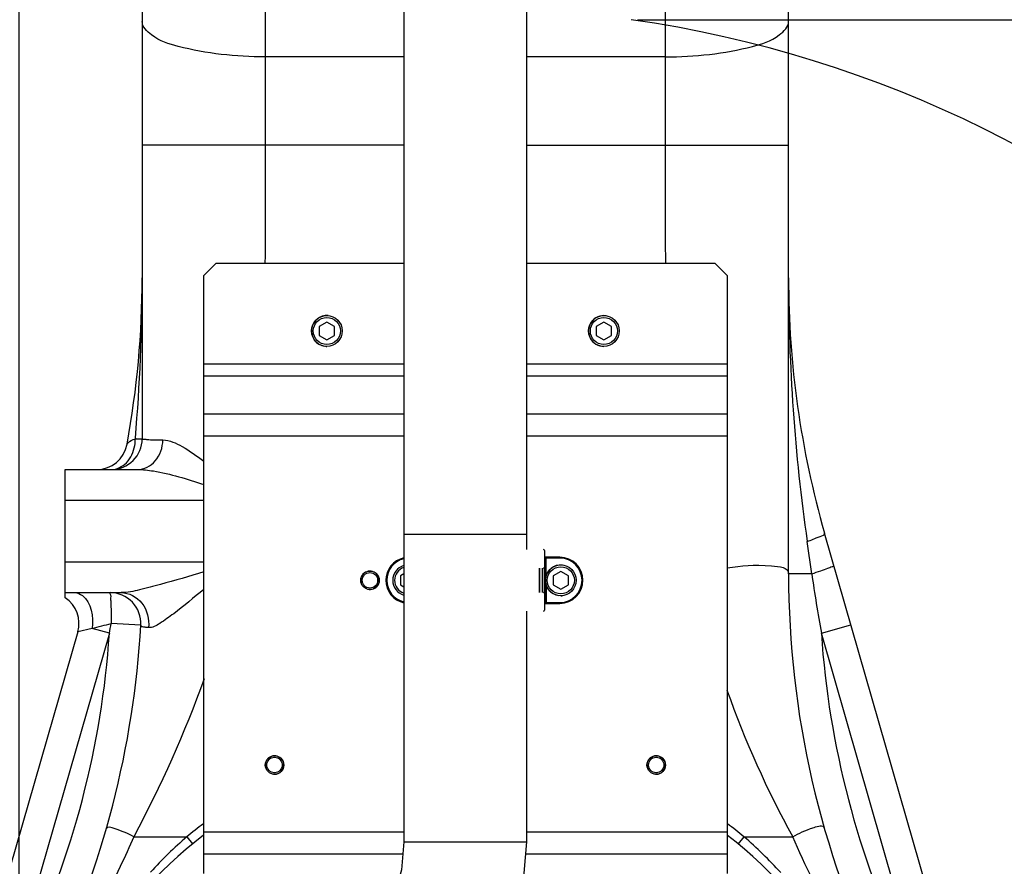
# Model space of a CAD drawing. Header units: millimetres. Extents: x 0 to 11890, y 0 to 8410.
# Tile 86 of 103: x 7111 to 7430, y 5968 to 6243. Entities that reach past the tile are written whole.
import ezdxf

# ---------------------------------------------------------------- set-up
doc = ezdxf.new("R2010")
doc.units = ezdxf.units.MM
doc.header["$LTSCALE"] = 653.95
doc.layers.get('0').update_dxf_attribs({"linetype": 'CONTINUOUS'})
for name, color, linetype in [('304103000002DXF_CONTINUOUS_LINE', 7, 'CONTINUOUS'), ('304105000018DXF_CONTINUOUS_LINE', 7, 'CONTINUOUS'), ('304109000002DXF_CONTINUOUS_LINE', 7, 'CONTINUOUS'), ('501023000027DXF_CONTINUOUS_LINE', 7, 'CONTINUOUS'), ('501023000078DXF_CONTINUOUS_LINE', 7, 'CONTINUOUS'), ('604006000006DXF_CONTINUOUS_LINE', 7, 'CONTINUOUS'), ('R50-1TANHUANDXF_CONTINUOUS_LINE', 7, 'CONTINUOUS'), ('运动范围_DXF_BALLOON', 7, 'CONTINUOUS'), ('运动范围_DXF_DIMENSION', 7, 'CONTINUOUS')]:
    doc.layers.add(name, color=color, linetype=linetype)
doc.styles.get("Standard").update_dxf_attribs({"font": 'txt', "width": 0.7})
doc.dimstyles.new('DIMSTYLE_1', dxfattribs={"dimtxt": 100, "dimasz": 60, "dimexe": 2, "dimexo": 0.2, "dimgap": 2.5, "dimtad": 0, "dimtih": 1, "dimtoh": 1, "dimdec": 1, "dimdsep": 46, "dimtxsty": 'Standard', "dimblk": '_FILLED', "dimblk1": '_FILLED', "dimblk2": '_FILLED', "dimcen": 0.09, "dimclrt": 5, "dimazin": 2, "dimtp": 0.1, "dimtm": 0.1, "dimtfac": 1, "dimtdec": 1, "dimtofl": 0, "dimtmove": 0, "dimatfit": 3, "dimldrblk": '_FILLED', "dimfxl": 0, "dimtolj": 1, "dimarcsym": 0})
doc.dimstyles.new('DIMSTYLE_4', dxfattribs={"dimtxt": 100, "dimasz": 60, "dimexe": 2, "dimexo": 0.2, "dimgap": 2.5, "dimtad": 1, "dimdsep": 46, "dimtxsty": 'Standard', "dimblk": '_FILLED', "dimblk1": '_FILLED', "dimblk2": '_FILLED', "dimcen": 0.09, "dimclrt": 5, "dimazin": 2, "dimtp": 0.01, "dimtm": 0.01, "dimtfac": 1, "dimtofl": 0, "dimtmove": 0, "dimatfit": 3, "dimldrblk": '_FILLED', "dimfxl": 0, "dimtolj": 1, "dimarcsym": 0})
doc.dimstyles.new('DIMSTYLE_7', dxfattribs={"dimtxt": 100, "dimasz": 60, "dimexe": 2, "dimexo": 0.2, "dimgap": 2.5, "dimtad": 0, "dimtih": 1, "dimtoh": 1, "dimdec": 1, "dimdsep": 46, "dimtxsty": 'Standard', "dimblk": '_FILLED', "dimblk1": '_FILLED', "dimblk2": '_FILLED', "dimcen": 0.09, "dimclrt": 5, "dimazin": 2, "dimtp": 0.01, "dimtm": 0.01, "dimtfac": 1, "dimtofl": 0, "dimtmove": 0, "dimatfit": 3, "dimldrblk": '_FILLED', "dimfxl": 0, "dimtolj": 1, "dimarcsym": 0})

# ---------------------------------------------------------------- blocks, each defined once
blk = doc.blocks.new('*D4')
at = {"layer": '运动范围_DXF_DIMENSION', "color": 2, "linetype": 'Continuous', "transparency": 16777216}
blk.add_line((7311.22, 6243.35), (9194.47, 6243.35), dxfattribs=at)
blk = doc.blocks.new('_FILLED')
at = {"color": 0, "linetype": 'ByBlock'}
blk.add_solid([(0, 0), (-1, 0.1167), (-1, -0.1167)], dxfattribs=at)
blk = doc.blocks.new('*D18')
at = {"layer": '运动范围_DXF_DIMENSION', "color": 2, "linetype": 'Continuous', "transparency": 16777216}
blk.add_line((7257.5, 7734.59), (9194.47, 7734.59), dxfattribs=at)
blk = doc.blocks.new('*D19')
at = {"layer": '运动范围_DXF_DIMENSION', "color": 2, "linetype": 'Continuous', "transparency": 16777216}
for p, q in [((7257.5, 7734.59), (9802.48, 7734.59)), ((9782.48, 7734.59), (9782.48, 5994.44)), ((9782.48, 4254.29), (9782.48, 5994.44)), ((7872.68, 4254.29), (9802.48, 4254.29))]:
    blk.add_line(p, q, dxfattribs=at)
at = {"layer": '运动范围_DXF_DIMENSION', "color": 2, "linetype": 'Continuous', "transparency": 16777216, "xscale": 60, "yscale": 60, "zscale": 60}
for p, rotation in [((9782.48, 7734.59), 90), ((9782.48, 4254.29), 270)]:
    blk.add_blockref('_FILLED', p, dxfattribs=dict(at, rotation=rotation))
blk = doc.blocks.new('*D24')
at = {"layer": '运动范围_DXF_DIMENSION', "color": 2, "linetype": 'Continuous', "transparency": 16777216}
for p, q in [((7110.32, 5492.23), (7110.32, 7210.21)), ((7255.32, 6894.23), (7255.32, 7210.21)), ((7182.82, 7190.21), (6730.85, 7190.21)), ((7110.32, 7190.21), (7182.82, 7190.21)), ((7255.32, 7190.21), (7182.82, 7190.21))]:
    blk.add_line(p, q, dxfattribs=at)
at = {"layer": '运动范围_DXF_DIMENSION', "color": 2, "linetype": 'Continuous', "transparency": 16777216, "xscale": 60, "yscale": 60, "zscale": 60, "rotation": 180}
blk.add_blockref('_FILLED', (7110.32, 7190.21), dxfattribs=at)
at = {"layer": '运动范围_DXF_DIMENSION', "color": 2, "linetype": 'Continuous', "transparency": 16777216, "xscale": 60, "yscale": 60, "zscale": 60}
blk.add_blockref('_FILLED', (7255.32, 7190.21), dxfattribs=at)
blk = doc.blocks.new('*D38')
at = {"layer": '运动范围_DXF_BALLOON', "color": 2, "linetype": 'Continuous', "transparency": 16777216}
for p, q in [((7550.19, 7623.04), (7550.19, 7814.98)), ((7435.5, 7478.04), (7550.19, 7623.04)), ((7435.5, 5534.64), (7435.5, 7478.04))]:
    blk.add_line(p, q, dxfattribs=at)

msp = doc.modelspace()

# ---------------------------------------------------------------- linework, layer by layer
at = {"color": 2, "linetype": 'Continuous'}
for radius, start, end in [(1867.359, 315.002639, 180), (379.934, 298.27908, 81.87132)]:
    msp.add_arc((7255.496, 5867.233), radius, start, end, dxfattribs=at)
at = {"layer": '304103000002DXF_CONTINUOUS_LINE', "color": 7, "linetype": 'Continuous'}
for p, q in [((7150.316, 6521.775), (7150.316, 6107.233)), ((7360.316, 6063.385), (7360.316, 6521.775)), ((7125.316, 6055.563), (7125.316, 6097.233)), ((7125.316, 6097.233), (7148.871, 6097.233)), ((7418.697, 5914.21), (7372, 6076.601)), ((7125.316, 6057.233), (7143.437, 6057.233)), ((7129.393, 6044.47), (7091.937, 5914.214))]:
    msp.add_line(p, q, dxfattribs=at)
at = {"layer": '304103000002DXF_CONTINUOUS_LINE', "color": 9, "linetype": 'Continuous'}
for p, q in [((7190.316, 6311.566), (7190.316, 6202.556)), ((7320.316, 6202.556), (7320.316, 6311.566)), ((7235.313, 6231.291), (7190.316, 6231.291)), ((7320.316, 6231.291), (7275.32, 6231.291)), ((7159.043, 6202.557), (7150.316, 6202.556)), ((7235.316, 6202.556), (7159.043, 6202.557)), ((7275.317, 6202.556), (7360.316, 6202.556)), ((7148.111, 6107.401), (7148.097, 6107.233)), ((7148.097, 6107.233), (7150.316, 6107.233)), ((7125.316, 6087.233), (7170.316, 6087.233)), ((7367.856, 6063.384), (7366.353, 6073.839)), ((7125.316, 6067.233), (7170.316, 6067.233)), ((7367.856, 6063.384), (7360.316, 6063.384)), ((7149.851, 6046.676), (7140.223, 6047.213)), ((7370.963, 6044.022), (7380.574, 6046.786)), ((7139.669, 6044.022), (7110.548, 5942.75)), ((7134.086, 6045.628), (7129.393, 6044.47)), ((7139.669, 6044.022), (7134.086, 6045.628)), ((7400.085, 5942.75), (7370.963, 6044.022)), ((7147.564, 5977.944), (7164.806, 5977.944)), ((7164.806, 5977.944), (7166.705, 5975.621)), ((7345.827, 5977.944), (7343.928, 5975.621)), ((7345.827, 5977.944), (7361.651, 5977.944))]:
    msp.add_line(p, q, dxfattribs=at)
at = {"layer": '304103000002DXF_CONTINUOUS_LINE', "color": 7, "linetype": 'Continuous'}
for centre, radius, start, end in [((6850.316, 6159.51), 300, 349.61482, 360), ((7660.316, 6159.51), 300, 179.99944, 196.04332), ((7140.317, 6107.233), 10, 269.99821, 0.00019), ((7135.566, 6107.233), 10, 270.00002, 349.61476), ((7660.316, 6063.384), 300, 179.99981, 205.84251), ((7119.782, 6047.234), 10, 343.95369, 56.395), ((7139.866, 6047.233), 10, 356.80748, 89.99999), ((6850.316, 6063.384), 300, 334.15807, 356.80748), ((7255.316, 5867.233), 140, 127.43415, 174.10344), ((7255.316, 5867.233), 140, 5.89656, 52.5531)]:
    msp.add_arc(centre, radius, start, end, dxfattribs=at)
at = {"layer": '304103000002DXF_CONTINUOUS_LINE', "color": 9, "linetype": 'Continuous'}
for centre, radius, start, end in [((6536.622, 6159.383), 613.694, 355.140975, 0.011843), ((7963.047, 6158.931), 602.73, 179.944974, 188.11597), ((7135.702, 6107.191), 12.395, 349.93039, 0.19402), ((8001.138, 6155.087), 639.887, 188.23956, 189.995461), ((6790.991, 7386.392), 1383.966, 284.353708, 284.616143), ((6527.265, 6151.987), 621.848, 350.001706, 350.30014), ((6850.316, 6063.384), 290, 334.53924, 356.17185), ((7660.316, 6063.384), 290, 183.82815, 205.46076), ((7649.004, 6135.452), 327.69, 199.59741, 208.72866), ((7255.316, 5867.233), 143, 126.52226, 129.26741), ((7255.316, 5867.233), 143, 50.73262, 53.46554), ((7261.192, 5867.175), 146.833, 131.0282, 137.44367), ((7249.421, 5867.154), 146.862, 42.46844, 48.97122)]:
    msp.add_arc(centre, radius, start, end, dxfattribs=at)
for points, knots in [([(7190.316, 6231.291), (7180.822, 6231.291), (7167.869, 6232.614), (7154.441, 6236.913), (7150.316, 6241.002), (7150.316, 6242.785)], [0, 0, 0, 0, 0.658247, 0.8763698, 1, 1, 1, 1]), ([(7320.316, 6231.291), (7329.811, 6231.291), (7342.764, 6232.614), (7356.192, 6236.913), (7360.316, 6241.002), (7360.316, 6242.785)], [0, 0, 0, 0, 0.658247, 0.8763698, 1, 1, 1, 1]), ([(7145.402, 6105.431), (7145.43, 6105.584), (7146.136, 6106.505), (7147.222, 6106.88), (7148.097, 6107.233)], [0, 0, 0, 0, 0.1418466, 1, 1, 1, 1]), ([(7148.87, 6097.233), (7150.975, 6097.233), (7155.526, 6099.708), (7156.967, 6104.408), (7157.048, 6106.825)], [0, 0, 0, 0, 0.4654473, 1, 1, 1, 1]), ([(7150.316, 6107.233), (7150.316, 6107.082), (7151.201, 6107.118), (7152.195, 6106.9), (7154.462, 6106.89), (7156.081, 6106.837), (7157.048, 6106.825)], [0, 0, 0, 0, 0.066984, 0.2578324, 0.5709597, 1, 1, 1, 1]), ([(7157.048, 6106.825), (7159.264, 6106.799), (7164.054, 6104.538), (7168.092, 6101.673), (7170.315, 6099.957)], [0, 0, 0, 0, 0.4411318, 1, 1, 1, 1]), ([(7140.316, 6097.233), (7142.092, 6097.233), (7145.964, 6099.18), (7147.543, 6102.978), (7147.906, 6105.024)], [0, 0, 0, 0, 0.460664, 1, 1, 1, 1]), ([(7148.872, 6097.233), (7150.573, 6097.233), (7157.901, 6096.343), (7164.949, 6094.146), (7170.314, 6092.388)], [0, 0, 0, 0, 0.231489, 1, 1, 1, 1]), ([(7366.353, 6073.839), (7367.779, 6074.326), (7369.109, 6075.091), (7372.167, 6076.022), (7372, 6076.603)], [0, 0, 0, 0, 0.7136646, 1, 1, 1, 1]), ([(7340.399, 6065.292), (7345.171, 6065.923), (7350.309, 6066.603), (7360.316, 6065.404), (7360.316, 6063.384)], [0, 0, 0, 0, 0.704385, 1, 1, 1, 1]), ([(7367.856, 6063.384), (7368.828, 6063.681), (7370.524, 6064.239), (7372.935, 6065.021), (7374.034, 6065.614), (7375.061, 6065.957), (7375.006, 6066.147)], [0, 0, 0, 0, 0.3957847, 0.7148265, 0.922716, 1, 1, 1, 1]), ([(7170.316, 6063.96), (7165.636, 6062.567), (7158.718, 6060.491), (7149.79, 6058.188), (7145.475, 6057.234), (7143.437, 6057.233)], [0, 0, 0, 0, 0.527911, 0.7795629, 1, 1, 1, 1]), ([(7128.502, 6057.233), (7129.351, 6057.233), (7133.81, 6055.086), (7134.427, 6049.33), (7134.086, 6045.628)], [0, 0, 0, 0, 0.1859058, 1, 1, 1, 1]), ([(7139.866, 6057.233), (7139.608, 6057.233), (7140.203, 6056.281), (7140.015, 6055.492), (7140.202, 6053.583), (7140.167, 6050.874), (7140.268, 6048.49), (7140.224, 6047.213)], [0, 0, 0, 0, 0.0772474, 0.1698959, 0.2940914, 0.6180955, 1, 1, 1, 1]), ([(7143.437, 6057.233), (7145.971, 6057.233), (7151.378, 6054.365), (7152.694, 6048.587), (7152.357, 6045.869)], [0, 0, 0, 0, 0.4806444, 1, 1, 1, 1]), ([(7170.316, 6058.285), (7167.085, 6055.626), (7162.409, 6051.683), (7156.613, 6047.525), (7153.659, 6045.761), (7152.357, 6045.869)], [0, 0, 0, 0, 0.5708918, 0.8217863, 1, 1, 1, 1]), ([(7152.357, 6045.869), (7151.983, 6045.9), (7151.245, 6046.011), (7149.822, 6046.163), (7149.851, 6046.676)], [0, 0, 0, 0, 0.42171, 1, 1, 1, 1]), ([(7361.651, 5977.944), (7363.862, 5979.153), (7366.187, 5980.216), (7371.584, 5981.929), (7371.887, 5980.872)], [0, 0, 0, 0, 0.6961414, 1, 1, 1, 1]), ([(7147.564, 5977.944), (7145.626, 5978.977), (7143.598, 5979.829), (7138.905, 5981.425), (7138.642, 5980.508)], [0, 0, 0, 0, 0.697263, 1, 1, 1, 1]), ([(7147.564, 5977.944), (7146.152, 5974.691), (7140.793, 5962.772), (7134.564, 5951.267), (7130.653, 5942.589)], [0, 0, 0, 0, 0.2714298, 1, 1, 1, 1]), ([(7379.373, 5942.589), (7378.044, 5945.173), (7371.758, 5956.76), (7365.716, 5968.504), (7361.651, 5977.944)], [0, 0, 0, 0, 0.2204269, 1, 1, 1, 1])]:
    msp.add_open_spline(points, degree=3, knots=knots, dxfattribs=at)
for points in [[(7190.316, 6202.556), (7190.316, 6189.782), (7190.355, 6177.007), (7190.206, 6164.233)], [(7320.412, 6164.233), (7320.283, 6177.007), (7320.317, 6189.782), (7320.316, 6202.556)], [(7170.421, 6029.271), (7164.151, 6011.623), (7156.372, 5994.472), (7147.564, 5977.944)]]:
    msp.add_open_spline(points, degree=3, dxfattribs=at)
at = {"layer": '304105000018DXF_CONTINUOUS_LINE', "color": 7, "linetype": 'Continuous'}
for p, q in [((7174.316, 6164.233), (7170.316, 6160.233)), ((7174.316, 6164.233), (7235.315, 6164.233)), ((7275.318, 6164.233), (7336.316, 6164.233)), ((7340.316, 6160.233), (7336.316, 6164.233)), ((7170.316, 5966.041), (7170.316, 6160.233)), ((7340.316, 6160.233), (7340.316, 5966.041))]:
    msp.add_line(p, q, dxfattribs=at)
at = {"layer": '304105000018DXF_CONTINUOUS_LINE', "color": 9, "linetype": 'Continuous'}
for p, q in [((7170.316, 6131.511), (7235.313, 6131.511)), ((7275.32, 6131.511), (7340.316, 6131.511)), ((7170.316, 6127.622), (7235.313, 6127.622)), ((7275.319, 6127.622), (7340.316, 6127.622)), ((7235.314, 6115.162), (7170.316, 6115.162)), ((7340.316, 6115.162), (7275.319, 6115.162)), ((7235.315, 6108.091), (7170.316, 6108.091)), ((7340.316, 6108.091), (7275.318, 6108.091)), ((7235.316, 5979.375), (7170.316, 5979.375)), ((7340.316, 5979.375), (7275.316, 5979.375)), ((7234.99, 5972.304), (7170.316, 5972.304)), ((7340.316, 5972.304), (7274.983, 5972.304))]:
    msp.add_line(p, q, dxfattribs=at)
at = {"layer": '304105000018DXF_CONTINUOUS_LINE', "color": 7, "linetype": 'Continuous'}
for centre, radius in [((7224.316, 6061.233), 3), ((7224.316, 6061.233), 2.5), ((7193.316, 6001.233), 3), ((7317.316, 6001.233), 3), ((7193.316, 6001.233), 2.5), ((7317.316, 6001.233), 2.5)]:
    msp.add_circle(centre, radius, dxfattribs=at)
at = {"layer": '304105000018DXF_CONTINUOUS_LINE', "color": 2, "linetype": 'Continuous'}
for centre in [(7224.316, 6061.233), (7193.316, 6001.233), (7317.316, 6001.233)]:
    msp.add_arc(centre, 3, 255, 195, dxfattribs=at)
at = {"layer": '304109000002DXF_CONTINUOUS_LINE', "color": 7, "linetype": 'Continuous'}
for p, q in [((7281.016, 6070.933), (7281.016, 6065.533)), ((7286.016, 6068.733), (7281.016, 6068.733)), ((7281.216, 6068.433), (7281.216, 6054.033)), ((7279.416, 6057.233), (7279.416, 6065.233)), ((7279.462, 6057.233), (7279.462, 6065.233)), ((7281.016, 6056.933), (7281.016, 6051.533)), ((7281.016, 6053.733), (7286.016, 6053.733))]:
    msp.add_line(p, q, dxfattribs=at)
at = {"layer": '304109000002DXF_CONTINUOUS_LINE', "color": 9, "linetype": 'Continuous'}
for p, q in [((7286.016, 6068.433), (7281.016, 6068.433)), ((7281.516, 6062.628), (7281.516, 6068.733)), ((7286.016, 6068.433), (7286.016, 6068.733)), ((7280.416, 6057.233), (7280.416, 6065.233)), ((7280.916, 6065.313), (7280.916, 6057.154)), ((7281.516, 6059.838), (7281.516, 6053.733)), ((7281.016, 6054.033), (7286.016, 6054.033)), ((7286.016, 6054.033), (7286.016, 6053.733))]:
    msp.add_line(p, q, dxfattribs=at)
at = {"layer": '304109000002DXF_CONTINUOUS_LINE', "color": 7, "linetype": 'Continuous'}
for centre, radius, start, end in [((7237.016, 6061.233), 7.5, 103.14844, 256.85156), ((7280.716, 6070.933), 0.3, 0, 90), ((7281.516, 6068.433), 0.3, 90, 180), ((7286.016, 6061.233), 7.5, 270, 90), ((7280.716, 6065.533), 0.3, 270, 360), ((7280.716, 6056.933), 0.3, 0, 90), ((7281.516, 6054.033), 0.3, 180, 270), ((7280.716, 6051.533), 0.3, 270, 360)]:
    msp.add_arc(centre, radius, start, end, dxfattribs=at)
at = {"layer": '304109000002DXF_CONTINUOUS_LINE', "color": 9, "linetype": 'Continuous'}
for centre, start, end in [((7237.016, 6061.233), 103.70217, 256.2978), ((7286.016, 6061.233), 270, 90)]:
    msp.add_arc(centre, 7.2, start, end, dxfattribs=at)
at = {"layer": '501023000027DXF_CONTINUOUS_LINE', "color": 7, "linetype": 'Continuous'}
for p, q in [((7235.316, 6063.312), (7234.216, 6062.677)), ((7234.216, 6062.677), (7234.216, 6059.79)), ((7286.316, 6064.12), (7283.816, 6062.677)), ((7283.816, 6062.677), (7283.816, 6059.79)), ((7288.816, 6062.677), (7286.316, 6064.12)), ((7288.816, 6059.79), (7288.816, 6062.677)), ((7234.216, 6059.79), (7235.316, 6059.155)), ((7283.816, 6059.79), (7286.316, 6058.347)), ((7286.316, 6058.347), (7288.816, 6059.79))]:
    msp.add_line(p, q, dxfattribs=at)
msp.add_circle((7286.316, 6061.233), 5, dxfattribs=at)
at = {"layer": '501023000027DXF_CONTINUOUS_LINE', "color": 9, "linetype": 'Continuous'}
msp.add_circle((7286.316, 6061.233), 4.4, dxfattribs=at)
at = {"layer": '501023000027DXF_CONTINUOUS_LINE', "color": 7, "linetype": 'Continuous'}
msp.add_arc((7236.716, 6061.233), 5, 106.2749, 253.7251, dxfattribs=at)
at = {"layer": '501023000027DXF_CONTINUOUS_LINE', "color": 9, "linetype": 'Continuous'}
msp.add_arc((7236.716, 6061.233), 4.4, 108.58187, 251.41846, dxfattribs=at)
at = {"layer": '501023000078DXF_CONTINUOUS_LINE', "color": 7, "linetype": 'Continuous'}
for p, q in [((7210.316, 6145.12), (7207.816, 6143.677)), ((7212.816, 6143.677), (7210.316, 6145.12)), ((7300.316, 6145.12), (7297.816, 6143.677)), ((7302.816, 6143.677), (7300.316, 6145.12)), ((7207.816, 6143.677), (7207.816, 6140.79)), ((7212.816, 6140.79), (7212.816, 6143.677)), ((7297.816, 6143.677), (7297.816, 6140.79)), ((7302.816, 6140.79), (7302.816, 6143.677)), ((7207.816, 6140.79), (7210.316, 6139.347)), ((7210.316, 6139.347), (7212.816, 6140.79)), ((7297.816, 6140.79), (7300.316, 6139.347)), ((7300.316, 6139.347), (7302.816, 6140.79))]:
    msp.add_line(p, q, dxfattribs=at)
for centre in [(7210.316, 6142.233), (7300.316, 6142.233)]:
    msp.add_circle(centre, 5, dxfattribs=at)
at = {"layer": '501023000078DXF_CONTINUOUS_LINE', "color": 9, "linetype": 'Continuous'}
for centre in [(7210.316, 6142.233), (7300.316, 6142.233)]:
    msp.add_circle(centre, 4.4, dxfattribs=at)
at = {"layer": '604006000006DXF_CONTINUOUS_LINE', "color": 7, "linetype": 'Continuous'}
for centre, start, end in [((7210.316, 6142.233), 84.6635, 261.77039), ((7300.316, 6142.233), 81.77039, 270), ((7210.316, 6142.233), 264.6635, 270), ((7236.716, 6061.233), 106.27006, 253.72994), ((7286.316, 6061.233), 84.65791, 262.28456), ((7286.316, 6061.233), 270, 277.71544)]:
    msp.add_arc(centre, 5, start, end, dxfattribs=at)
at = {"layer": 'R50-1TANHUANDXF_CONTINUOUS_LINE', "color": 7, "linetype": 'Continuous'}
for p, q in [((7235.316, 6076.233), (7235.316, 5976.233)), ((7275.316, 5976.233), (7275.316, 6051.233)), ((7273.959, 5960.231), (7275.316, 5976.233))]:
    msp.add_line(p, q, dxfattribs=at)
at = {"layer": 'R50-1TANHUANDXF_CONTINUOUS_LINE', "color": 9, "linetype": 'Continuous'}
for p, q in [((7235.316, 6076.233), (7275.316, 6076.233)), ((7235.316, 5976.233), (7275.316, 5976.233))]:
    msp.add_line(p, q, dxfattribs=at)
at = {"layer": 'R50-1TANHUANDXF_CONTINUOUS_LINE', "color": 7, "linetype": 'Continuous'}
for points in [[(7235.316, 6317.233), (7235.311, 6258.165), (7235.316, 6196.602), (7235.313, 6135.04), (7235.316, 6076.233)], [(7275.316, 6071.233), (7275.32, 6134.892), (7275.317, 6196.409), (7275.322, 6258.014), (7275.316, 6317.233)], [(7235.316, 5976.233), (7234.562, 5967.153), (7231.478, 5956.046), (7226.147, 5945.827), (7220.65, 5938.84)]]:
    msp.add_lwpolyline(points, dxfattribs=at)

# ---------------------------------------------------------------- dimensions: what is measured, and where the dimension line sits
at = {"layer": '运动范围_DXF_BALLOON', "color": 2, "linetype": 'Continuous'}
dim = msp.add_ordinate_dim(feature_location=(7435.496, 5534.644), offset=(114.694, 2280.335), dtype=1, origin=(7110.316, 5532.644), dimstyle='DIMSTYLE_7', dxfattribs=at)
dim.commit()
dim.dimension.update_dxf_attribs({"geometry": '*D38', "text_midpoint": (7525.19, 7864.98)})
at = {"layer": '运动范围_DXF_DIMENSION', "color": 2, "linetype": 'Continuous'}
for feature_location, offset, origin, override, picture, middle in [((7257.496, 7734.592), (1936.973, 0), (7255.496, 5278.233), {"dimgap": 25.000273, "dimtad": 1, "dimtih": 0, "dimtoh": 0}, '*D18', (9244.468, 7759.592)), ((7311.217, 6243.35), (1883.251, 0), (7309.217, 5278.233), {"dimgap": 24.999813, "dimtad": 1, "dimtih": 0, "dimtoh": 0}, '*D4', (9244.468, 6268.35))]:
    dim = msp.add_ordinate_dim(feature_location=feature_location, offset=offset, dtype=0, origin=origin, dimstyle='DIMSTYLE_1', override=override, dxfattribs=at)
    dim.commit()
    dim.dimension.update_dxf_attribs({"geometry": picture, "text_midpoint": middle})
for base, p1, p2, angle, picture, middle in [((9782.479, 7734.592), (7872.479, 4254.292), (7257.296, 7734.592), 90, '*D19', (9782.479, 5784.442)), ((7110.316, 7190.205), (7255.316, 6894.033), (7110.316, 5492.033), 180, '*D24', (6730.851, 7190.205))]:
    dim = msp.add_linear_dim(base=base, p1=p1, p2=p2, angle=angle, dimstyle='DIMSTYLE_4', dxfattribs=at)
    dim.commit()
    dim.dimension.update_dxf_attribs({"geometry": picture, "text_midpoint": middle, "dimtype": 160})

doc.saveas('drawing.dxf')
